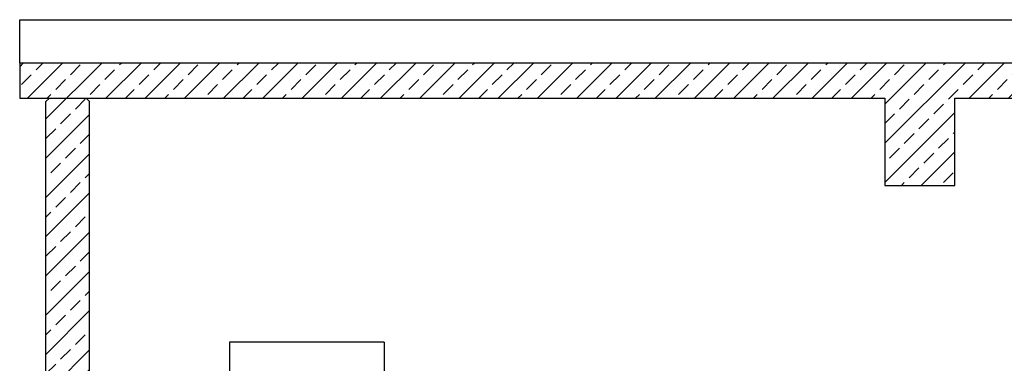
# Model space of a CAD drawing. Header units: millimetres. Extents: x -197187 to 231260338, y -45270 to 70505.
# Tile 4 of 85: x -48977 to -43343, y -37399 to -35432. Entities that reach past the tile are written whole.
import ezdxf

# ---------------------------------------------------------------- set-up
doc = ezdxf.new("R2010")
doc.units = ezdxf.units.MM
doc.header["$LTSCALE"] = 0.5
doc.layers.add('21', color=7, linetype='Continuous')
doc.layers.add('41', color=7, linetype='Continuous')

msp = doc.modelspace()

# ---------------------------------------------------------------- hatches: boundary and pattern name
at = {"lineweight": 5}
h = msp.add_hatch(dxfattribs=at)
h.set_pattern_fill('ANSI33', color=256, scale=25)
h.set_pattern_definition([(45, (-43831.54, -38189.1), (-112.253, 112.253), []), (45, (-43719.29, -38189.1), (-112.253, 112.253), [79.375, -39.6875])])
h.paths.add_polyline_path([(-48976.866, -35881.362), (-48976.866, -35680.624), (-38686.221, -35680.624), (-38686.221, -35881.362), (-43626.934, -35881.362), (-43626.934, -36381.362), (-44026.934, -36381.362), (-44026.934, -35881.362)])
h.paths.add_polyline_path([(-48826.934, -35901.362), (-48806.934, -35881.362), (-48596.934, -35881.362), (-48576.934, -35901.362), (-48576.934, -40397.563), (-39076.934, -40397.563), (-39076.934, -35901.362), (-39056.934, -35881.362), (-38846.934, -35881.362), (-38826.934, -35901.362), (-38826.934, -40697.563), (-48826.934, -40697.563)])

# ---------------------------------------------------------------- linework, layer by layer
for p, q in [((-48976.866, -35432.427), (-38686.221, -35432.427)), ((-48976.866, -35680.624), (-48976.866, -35432.427)), ((-48826.934, -35901.362), (-48806.934, -35881.362)), ((-48806.934, -35881.362), (-48596.934, -35881.362)), ((-48576.934, -35901.362), (-48596.934, -35881.362)), ((-44026.934, -35881.362), (-44026.934, -36381.362)), ((-43626.934, -36381.362), (-43626.934, -35881.362)), ((-44026.934, -36381.362), (-43626.934, -36381.362))]:
    msp.add_line(p, q)
for points in [[(-38686.221, -35680.624), (-48976.866, -35680.624), (-48976.866, -35881.362), (-44026.934, -35881.362)], [(-43626.934, -35881.362), (-38686.221, -35881.362)]]:
    msp.add_lwpolyline(points)
at = {"layer": '21', "linetype": 'Continuous', "ltscale": 10}
for p, q in [((-46891.934, -37277.563), (-47776.934, -37277.563)), ((-47776.934, -37277.563), (-47776.934, -37811.531)), ((-46891.934, -37277.563), (-46891.934, -37798.013))]:
    msp.add_line(p, q, dxfattribs=at)
at = {"layer": '41', "linetype": 'Continuous', "ltscale": 10}
for p, q in [((-48826.934, -40697.563), (-48826.934, -35901.362)), ((-48576.934, -40397.563), (-48576.934, -35901.362))]:
    msp.add_line(p, q, dxfattribs=at)

doc.saveas('drawing.dxf')
